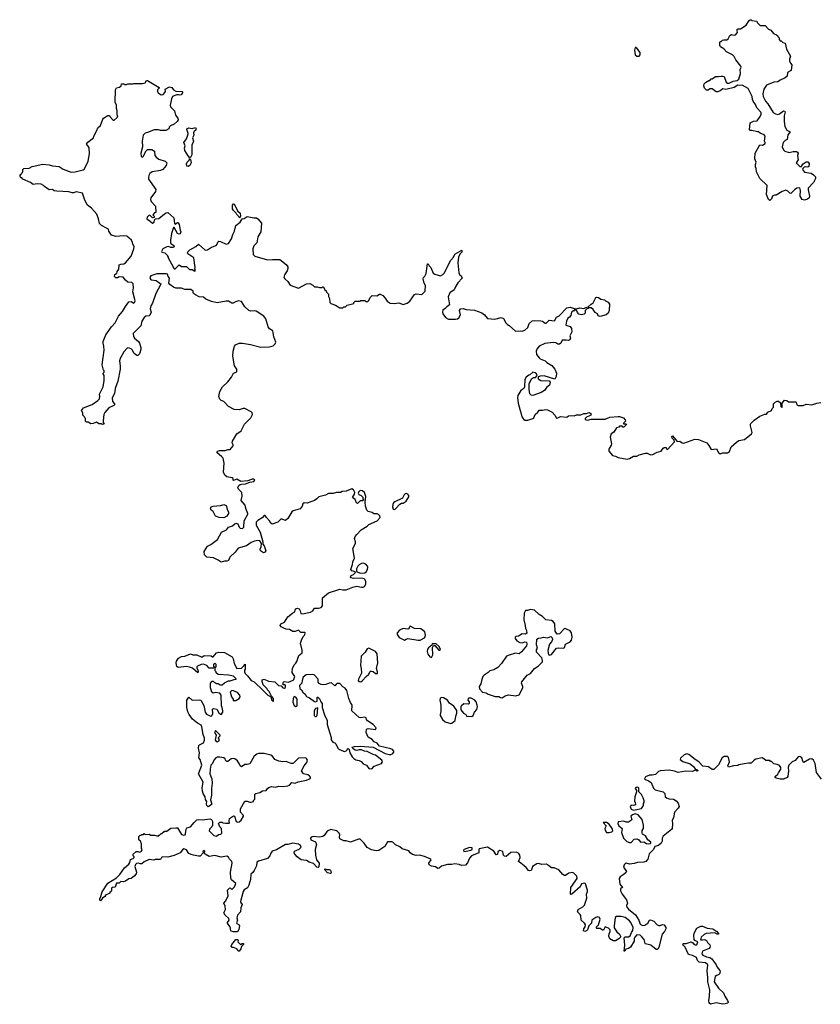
# Model space of a CAD drawing. Extents: x 2106670 to 2323771, y 35271 to 224896.
# Tile 40 of 256: x 2149280 to 2159148, y 65617 to 77750. Entities that reach past the tile are written whole.
import ezdxf

# ---------------------------------------------------------------- set-up
doc = ezdxf.new("R2010")
doc.units = 0

msp = doc.modelspace()

# ---------------------------------------------------------------- linework, layer by layer
at = {"layer": '0CON20XD'}
for points in [[(2158527, 75523), (2158508, 75535), (2158484, 75595), (2158492, 75705), (2158402, 75795), (2158362, 75875), (2158358, 75915), (2158348, 75935), (2158348, 75965), (2158358, 75995), (2158342, 76035), (2158347, 76105), (2158402, 76208), (2158435, 76202), (2158468, 76225), (2158470, 76235), (2158462, 76255), (2158468, 76315), (2158455, 76332), (2158405, 76350), (2158385, 76370), (2158375, 76368), (2158305, 76386), (2158284, 76384), (2158274, 76394), (2158285, 76480), (2158325, 76500), (2158368, 76505), (2158408, 76555), (2158421, 76585), (2158419, 76605), (2158364, 76664), (2158348, 76705), (2158321, 76745), (2158312, 76765), (2158308, 76805), (2158295, 76829), (2158261, 76901), (2158185, 76943), (2158155, 76940), (2158130, 76945), (2158085, 76913), (2157985, 76889), (2157945, 76900), (2157915, 76872), (2157885, 76860), (2157863, 76863), (2157815, 76900), (2157785, 76900), (2157765, 76880), (2157745, 76880), (2157722, 76905), (2157712, 76935), (2157715, 76960), (2157734, 76976), (2157775, 77000), (2157785, 77000), (2157805, 77020), (2157815, 77020), (2157855, 77048), (2157895, 77048), (2157925, 77056), (2157946, 77056), (2157965, 77048), (2157989, 76979), (2158006, 76966), (2158025, 76967), (2158075, 76994), (2158125, 77000), (2158145, 77016), (2158166, 77085), (2158162, 77135), (2158171, 77165), (2158167, 77177), (2158108, 77255), (2158086, 77296), (2158066, 77316), (2157994, 77355), (2157959, 77389), (2157918, 77415), (2157910, 77435), (2157910, 77475), (2157915, 77480), (2157925, 77480), (2157943, 77497), (2157958, 77502), (2157995, 77500), (2158013, 77515), (2158034, 77556), (2158053, 77567), (2158085, 77558), (2158105, 77562), (2158127, 77593), (2158122, 77618), (2158120, 77625), (2158132, 77638), (2158165, 77638), (2158236, 77684), (2158272, 77738), (2158285, 77750), (2158295, 77750), (2158305, 77740), (2158365, 77730), (2158370, 77715), (2158408, 77678), (2158468, 77678), (2158510, 77635), (2158539, 77619), (2158571, 77581), (2158610, 77565), (2158620, 77555), (2158623, 77543), (2158640, 77525), (2158640, 77505), (2158655, 77490), (2158665, 77490), (2158685, 77470), (2158715, 77460), (2158732, 77385), (2158779, 77299), (2158768, 77265), (2158768, 77245), (2158780, 77215), (2158798, 77195), (2158788, 77125), (2158745, 77100), (2158738, 77055), (2158716, 77034), (2158654, 77006), (2158625, 76983), (2158575, 76979), (2158487, 76943), (2158454, 76895), (2158439, 76835), (2158444, 76804), (2158471, 76745), (2158503, 76713), (2158567, 76607), (2158595, 76589), (2158625, 76581), (2158645, 76588), (2158695, 76628), (2158713, 76623), (2158717, 76615), (2158703, 76565), (2158703, 76495), (2158712, 76432), (2158735, 76390), (2158777, 76367), (2158765, 76350), (2158748, 76332), (2158738, 76275), (2158715, 76262), (2158690, 76235), (2158680, 76185), (2158694, 76145), (2158710, 76130), (2158765, 76114), (2158815, 76126), (2158855, 76127), (2158869, 76119), (2158877, 76105), (2158868, 76075), (2158874, 76025), (2158852, 75985), (2158855, 75980), (2158895, 75940), (2158915, 75940), (2158920, 75955), (2158937, 75973), (2158975, 76000), (2158995, 76000), (2159009, 75979), (2159005, 75940), (2158995, 75932), (2158965, 75938), (2158948, 75932), (2158932, 75918), (2158930, 75905), (2158955, 75872), (2159035, 75858), (2159065, 75839), (2159088, 75815), (2159087, 75795), (2159066, 75745), (2159000, 75675), (2158998, 75655), (2159016, 75576), (2159011, 75555), (2158992, 75538), (2158955, 75524), (2158924, 75535), (2158902, 75575), (2158906, 75645), (2158895, 75680), (2158858, 75672), (2158830, 75655), (2158785, 75610), (2158772, 75612), (2158750, 75635), (2158725, 75648), (2158678, 75632), (2158605, 75588), (2158585, 75588), (2158562, 75578), (2158550, 75565), (2158550, 75545), (2158527, 75523)], [(2156915, 77299), (2156928, 77315), (2156927, 77345), (2156885, 77399), (2156875, 77408), (2156865, 77408), (2156859, 77375), (2156868, 77315), (2156885, 77302), (2156915, 77299)], [(2151844, 73286), (2151892, 73345), (2151917, 73393), (2151950, 73405), (2151958, 73415), (2151958, 73445), (2151928, 73485), (2151909, 73605), (2151912, 73665), (2151927, 73725), (2151940, 73745), (2151985, 73762), (2152025, 73762), (2152125, 73747), (2152254, 73714), (2152355, 73717), (2152405, 73732), (2152430, 73755), (2152436, 73775), (2152412, 73842), (2152402, 73915), (2152361, 73941), (2152341, 73965), (2152312, 74065), (2152290, 74095), (2152195, 74158), (2152174, 74164), (2152125, 74160), (2152106, 74166), (2152055, 74212), (2152016, 74276), (2151975, 74284), (2151940, 74275), (2151912, 74258), (2151895, 74258), (2151853, 74283), (2151823, 74283), (2151715, 74259), (2151645, 74278), (2151575, 74308), (2151545, 74332), (2151493, 74333), (2151445, 74358), (2151422, 74375), (2151418, 74385), (2151420, 74405), (2151390, 74425), (2151315, 74426), (2151275, 74441), (2151205, 74442), (2151176, 74455), (2151132, 74485), (2151118, 74505), (2151128, 74565), (2151110, 74585), (2151100, 74615), (2151085, 74620), (2150971, 74619), (2150895, 74593), (2150885, 74575), (2150891, 74551), (2150905, 74544), (2150962, 74535), (2151008, 74505), (2151018, 74495), (2151016, 74484), (2150957, 74375), (2150915, 74258), (2150896, 74225), (2150888, 74185), (2150900, 74145), (2150885, 74110), (2150875, 74100), (2150835, 74098), (2150815, 74082), (2150785, 74035), (2150774, 73976), (2150677, 73885), (2150683, 73845), (2150697, 73825), (2150743, 73785), (2150756, 73765), (2150775, 73710), (2150773, 73685), (2150757, 73633), (2150738, 73612), (2150725, 73610), (2150692, 73635), (2150665, 73680), (2150655, 73692), (2150635, 73702), (2150615, 73708), (2150605, 73702), (2150564, 73656), (2150520, 73575), (2150510, 73545), (2150519, 73485), (2150517, 73445), (2150490, 73295), (2150457, 73205), (2150449, 73145), (2150419, 73091), (2150424, 73045), (2150447, 73015), (2150448, 73005), (2150440, 72995), (2150378, 72965), (2150330, 72910), (2150319, 72885), (2150310, 72805), (2150310, 72785), (2150320, 72765), (2150295, 72760), (2150285, 72770), (2150255, 72770), (2150225, 72790), (2150187, 72773), (2150155, 72770), (2150125, 72790), (2150105, 72790), (2150092, 72802), (2150090, 72835), (2150082, 72842), (2150078, 72858), (2150060, 72875), (2150060, 72905), (2150040, 72935), (2150065, 72967), (2150175, 73008), (2150245, 73058), (2150262, 73078), (2150268, 73105), (2150263, 73137), (2150308, 73225), (2150320, 73305), (2150320, 73365), (2150310, 73385), (2150310, 73395), (2150320, 73405), (2150320, 73425), (2150313, 73433), (2150297, 73495), (2150321, 73679), (2150319, 73725), (2150307, 73765), (2150308, 73785), (2150342, 73865), (2150413, 73965), (2150456, 74014), (2150499, 74095), (2150546, 74155), (2150583, 74217), (2150626, 74274), (2150655, 74276), (2150685, 74258), (2150696, 74264), (2150703, 74285), (2150673, 74395), (2150683, 74445), (2150680, 74495), (2150662, 74512), (2150615, 74517), (2150585, 74541), (2150555, 74578), (2150507, 74583), (2150485, 74570), (2150465, 74570), (2150450, 74585), (2150452, 74608), (2150465, 74620), (2150478, 74622), (2150480, 74645), (2150502, 74675), (2150505, 74730), (2150525, 74738), (2150565, 74740), (2150585, 74753), (2150655, 74838), (2150688, 74925), (2150689, 74955), (2150673, 74985), (2150672, 75005), (2150658, 75035), (2150602, 75082), (2150565, 75087), (2150465, 75080), (2150410, 75095), (2150380, 75145), (2150375, 75170), (2150352, 75182), (2150290, 75215), (2150265, 75240), (2150252, 75295), (2150230, 75355), (2150166, 75426), (2150115, 75464), (2150084, 75524), (2150053, 75613), (2149975, 75630), (2149945, 75618), (2149925, 75618), (2149885, 75630), (2149737, 75637), (2149705, 75642), (2149685, 75658), (2149643, 75653), (2149584, 75694), (2149575, 75708), (2149545, 75722), (2149495, 75728), (2149445, 75718), (2149414, 75744), (2149320, 75785), (2149305, 75800), (2149295, 75800), (2149280, 75825), (2149288, 75832), (2149292, 75848), (2149308, 75852), (2149310, 75865), (2149320, 75875), (2149320, 75905), (2149333, 75917), (2149395, 75922), (2149435, 75942), (2149565, 75971), (2149645, 75963), (2149685, 75950), (2149765, 75940), (2149816, 75906), (2149915, 75871), (2149964, 75876), (2150062, 75898), (2150075, 75908), (2150096, 75944), (2150123, 76005), (2150141, 76095), (2150138, 76175), (2150104, 76216), (2150120, 76240), (2150190, 76295), (2150193, 76315), (2150232, 76385), (2150242, 76418), (2150277, 76445), (2150303, 76525), (2150315, 76538), (2150365, 76570), (2150385, 76570), (2150390, 76555), (2150422, 76522), (2150435, 76510), (2150445, 76510), (2150480, 76545), (2150488, 76565), (2150480, 76575), (2150482, 76625), (2150473, 76655), (2150473, 76695), (2150457, 76735), (2150463, 76885), (2150475, 76910), (2150512, 76918), (2150530, 76935), (2150535, 76960), (2150565, 76960), (2150573, 76953), (2150595, 76950), (2150615, 76958), (2150675, 76958), (2150685, 76962), (2150795, 76963), (2150825, 76972), (2150845, 77000), (2150855, 77002), (2151000, 76915), (2151000, 76905), (2150978, 76885), (2150977, 76865), (2150985, 76850), (2151025, 76823), (2151050, 76830), (2151069, 76851), (2151077, 76867), (2151072, 76895), (2151125, 76924), (2151155, 76916), (2151177, 76887), (2151205, 76870), (2151282, 76865), (2151289, 76855), (2151271, 76825), (2151255, 76820), (2151236, 76826), (2151214, 76826), (2151165, 76802), (2151152, 76775), (2151134, 76695), (2151137, 76675), (2151189, 76625), (2151199, 76575), (2151230, 76535), (2151233, 76515), (2151222, 76495), (2151186, 76464), (2151137, 76443), (2151123, 76427), (2151118, 76405), (2151080, 76385), (2151015, 76383), (2150993, 76393), (2150937, 76393), (2150868, 76362), (2150828, 76352), (2150804, 76326), (2150790, 76255), (2150792, 76185), (2150773, 76107), (2150778, 76065), (2150794, 76056), (2150804, 76065), (2150838, 76132), (2150855, 76151), (2150909, 76149), (2150941, 76131), (2150944, 76075), (2150961, 76055), (2150995, 76032), (2151073, 76005), (2151093, 75985), (2151085, 75952), (2151045, 75903), (2151015, 75890), (2150914, 75876), (2150885, 75855), (2150872, 75828), (2150866, 75805), (2150869, 75785), (2150959, 75659), (2150956, 75634), (2150896, 75554), (2150892, 75535), (2150899, 75509), (2150952, 75452), (2150960, 75375), (2150942, 75368), (2150920, 75345), (2150938, 75328), (2150938, 75312), (2150915, 75310), (2150888, 75338), (2150875, 75340), (2150852, 75318), (2150849, 75295), (2150889, 75269), (2150915, 75242), (2150938, 75255), (2150940, 75285), (2150952, 75298), (2150995, 75300), (2151065, 75358), (2151085, 75370), (2151105, 75373), (2151178, 75308), (2151187, 75237), (2151195, 75232), (2151225, 75251), (2151235, 75246), (2151245, 75225), (2151256, 75156), (2151266, 75134), (2151258, 75112), (2151245, 75106), (2151225, 75116), (2151185, 75190), (2151175, 75190), (2151150, 75115), (2151137, 75035), (2151138, 75005), (2151145, 74992), (2151179, 74969), (2151185, 74950), (2151168, 74942), (2151145, 74941), (2151116, 74956), (2151095, 74952), (2151044, 74925), (2151030, 74895), (2151034, 74884), (2151070, 74875), (2151100, 74845), (2151100, 74835), (2151110, 74825), (2151110, 74815), (2151170, 74705), (2151170, 74695), (2151185, 74680), (2151195, 74680), (2151212, 74698), (2151245, 74730), (2151275, 74710), (2151335, 74710), (2151375, 74670), (2151405, 74670), (2151438, 74652), (2151448, 74665), (2151440, 74675), (2151442, 74695), (2151426, 74815), (2151353, 74865), (2151349, 74875), (2151352, 74888), (2151378, 74912), (2151453, 74957), (2151485, 74983), (2151563, 74913), (2151575, 74908), (2151595, 74915), (2151645, 74948), (2151703, 74967), (2151716, 74985), (2151721, 75009), (2151735, 75019), (2151755, 75016), (2151825, 74983), (2151855, 74990), (2151890, 75050), (2151906, 75104), (2151929, 75145), (2151946, 75214), (2151998, 75255), (2152022, 75298), (2152045, 75300), (2152085, 75323), (2152165, 75307), (2152197, 75307), (2152216, 75296), (2152262, 75242), (2152252, 75135), (2152214, 75076), (2152201, 74999), (2152166, 74964), (2152152, 74925), (2152158, 74855), (2152177, 74837), (2152335, 74790), (2152395, 74795), (2152485, 74793), (2152565, 74734), (2152584, 74705), (2152584, 74685), (2152576, 74655), (2152542, 74605), (2152537, 74575), (2152549, 74555), (2152584, 74524), (2152615, 74478), (2152715, 74442), (2152815, 74493), (2152855, 74500), (2152895, 74480), (2152915, 74460), (2152945, 74460), (2152975, 74450), (2153005, 74450), (2153015, 74460), (2153025, 74460), (2153042, 74422), (2153058, 74408), (2153062, 74392), (2153087, 74367), (2153088, 74338), (2153100, 74315), (2153104, 74264), (2153114, 74254), (2153174, 74234), (2153228, 74198), (2153265, 74200), (2153275, 74210), (2153297, 74213), (2153318, 74232), (2153397, 74253), (2153400, 74265), (2153415, 74280), (2153475, 74280), (2153485, 74290), (2153535, 74290), (2153548, 74278), (2153572, 74278), (2153585, 74290), (2153600, 74325), (2153625, 74350), (2153682, 74348), (2153715, 74368), (2153725, 74368), (2153755, 74350)], [(2151385, 76050), (2151375, 76050), (2151355, 76072), (2151315, 76140), (2151310, 76165), (2151318, 76195), (2151303, 76235), (2151337, 76283), (2151353, 76327), (2151356, 76346), (2151340, 76395), (2151342, 76405), (2151364, 76416), (2151405, 76410), (2151445, 76420), (2151456, 76404), (2151446, 76384), (2151430, 76375), (2151422, 76355), (2151428, 76325), (2151412, 76295), (2151422, 76255), (2151403, 76205), (2151402, 76085), (2151385, 76050)], [(2151355, 75940), (2151340, 75945), (2151338, 75975), (2151344, 75995), (2151372, 76025), (2151375, 76040), (2151387, 76027), (2151392, 75985), (2151378, 75955), (2151355, 75940)], [(2151995, 75310), (2151955, 75350), (2151950, 75365), (2151917, 75397), (2151905, 75420), (2151902, 75465), (2151915, 75480), (2151925, 75480), (2151966, 75396), (2151997, 75365), (2152002, 75335), (2151995, 75310)], [(2153755, 74350), (2153785, 74320), (2153811, 74281), (2153845, 74258), (2153895, 74253), (2153955, 74262), (2154005, 74242), (2154055, 74258), (2154088, 74282), (2154145, 74362), (2154165, 74370), (2154237, 74363), (2154277, 74403), (2154282, 74475), (2154267, 74505), (2154253, 74555), (2154258, 74572), (2154275, 74590), (2154289, 74621), (2154305, 74740), (2154315, 74740), (2154326, 74716), (2154346, 74696), (2154377, 74625), (2154395, 74614), (2154465, 74592), (2154495, 74608), (2154512, 74625), (2154596, 74785), (2154627, 74823), (2154645, 74862), (2154728, 74908), (2154730, 74885), (2154705, 74860), (2154688, 74825), (2154680, 74755), (2154691, 74631), (2154701, 74611), (2154722, 74595), (2154732, 74565), (2154682, 74508), (2154654, 74466), (2154635, 74422), (2154582, 74385), (2154560, 74335), (2154578, 74235), (2154545, 74212), (2154525, 74190), (2154495, 74170), (2154491, 74145), (2154496, 74125), (2154529, 74079), (2154565, 74060), (2154651, 74059), (2154675, 74064), (2154692, 74075), (2154713, 74115), (2154700, 74165), (2154715, 74187), (2154745, 74190), (2154785, 74178), (2154885, 74170), (2154975, 74138), (2155008, 74115), (2155048, 74068), (2155135, 74060), (2155215, 74082), (2155245, 74068), (2155272, 74015), (2155294, 73994), (2155315, 73982), (2155393, 73913), (2155457, 73917), (2155475, 73912), (2155505, 73922), (2155542, 73955), (2155558, 74005), (2155595, 74040), (2155626, 74044), (2155705, 74039), (2155724, 74034), (2155755, 74010), (2155768, 74012), (2155805, 74048), (2155872, 74038), (2155897, 74083), (2155928, 74102), (2156025, 74200), (2156064, 74206), (2156115, 74190), (2156145, 74188), (2156185, 74199), (2156235, 74190), (2156260, 74205), (2156288, 74212), (2156326, 74244), (2156348, 74262), (2156382, 74325), (2156395, 74332), (2156415, 74328), (2156445, 74308), (2156487, 74297), (2156500, 74285), (2156535, 74270), (2156550, 74245), (2156547, 74165), (2156532, 74135), (2156510, 74115), (2156433, 74093), (2156412, 74102), (2156400, 74125), (2156375, 74142), (2156349, 74179), (2156325, 74200), (2156295, 74200), (2156285, 74190), (2156272, 74188), (2156250, 74165), (2156250, 74135), (2156237, 74123), (2156205, 74112), (2156171, 74121), (2156155, 74140), (2156145, 74170), (2156115, 74170), (2156105, 74160), (2156095, 74160), (2156082, 74145), (2156073, 74105), (2156058, 74085), (2156037, 74073), (2156018, 74035), (2156010, 73985), (2156065, 73968), (2156080, 73945), (2156087, 73905), (2156062, 73855), (2156068, 73825), (2156060, 73805), (2156045, 73798), (2156015, 73802), (2155965, 73800), (2155950, 73765), (2155935, 73752), (2155913, 73753), (2155887, 73767), (2155855, 73772), (2155751, 73759), (2155685, 73728), (2155655, 73690), (2155648, 73665), (2155652, 73625), (2155682, 73585), (2155695, 73572), (2155755, 73548), (2155778, 73525), (2155838, 73488), (2155875, 73442), (2155896, 73395), (2155891, 73355), (2155875, 73320), (2155743, 73363), (2155695, 73358), (2155672, 73348), (2155670, 73325), (2155705, 73302), (2155805, 73300), (2155820, 73285), (2155812, 73245), (2155774, 73216), (2155749, 73181), (2155706, 73154), (2155605, 73120), (2155585, 73122), (2155568, 73138), (2155558, 73195), (2155558, 73262), (2155590, 73325), (2155615, 73340), (2155638, 73342), (2155660, 73365), (2155650, 73385), (2155635, 73398), (2155605, 73408), (2155568, 73372), (2155555, 73370), (2155522, 73345), (2155508, 73315), (2155502, 73225), (2155493, 73207), (2155455, 73182), (2155420, 73120), (2155417, 73095), (2155424, 73024), (2155447, 72935), (2155463, 72895), (2155470, 72855), (2155492, 72825), (2155507, 72817), (2155545, 72816), (2155606, 72834), (2155616, 72844), (2155632, 72885), (2155666, 72914), (2155685, 72940), (2155725, 72938), (2155764, 72946), (2155785, 72944), (2155842, 72912), (2155877, 72875), (2155895, 72840), (2155915, 72842), (2155945, 72862), (2156025, 72852), (2156045, 72868), (2156085, 72872), (2156115, 72868), (2156145, 72882), (2156195, 72882), (2156233, 72897), (2156265, 72898), (2156287, 72907), (2156305, 72908), (2156322, 72895), (2156318, 72875), (2156305, 72868), (2156265, 72852), (2156250, 72835), (2156250, 72825), (2156277, 72817), (2156325, 72827), (2156495, 72827), (2156555, 72851), (2156655, 72861), (2156675, 72861), (2156722, 72842), (2156745, 72820), (2156748, 72802), (2156720, 72775), (2156725, 72770), (2156755, 72770), (2156758, 72762), (2156725, 72730), (2156715, 72730), (2156705, 72740), (2156675, 72740), (2156665, 72730), (2156635, 72720), (2156603, 72667), (2156572, 72645), (2156558, 72605), (2156574, 72525), (2156571, 72505), (2156543, 72457), (2156542, 72435), (2156585, 72378), (2156625, 72370), (2156655, 72353), (2156766, 72336), (2156795, 72342), (2156845, 72373), (2156885, 72372), (2156914, 72386), (2156995, 72410), (2157015, 72408), (2157055, 72388), (2157085, 72392), (2157138, 72422), (2157188, 72435), (2157211, 72469), (2157225, 72478), (2157247, 72477), (2157252, 72462), (2157265, 72452), (2157352, 72548), (2157348, 72568), (2157322, 72595), (2157320, 72615), (2157325, 72620), (2157383, 72553), (2157415, 72556), (2157445, 72536), (2157465, 72531), (2157601, 72579), (2157646, 72576), (2157748, 72535), (2157774, 72504), (2157802, 72452), (2157870, 72460), (2157895, 72418), (2157915, 72402), (2157947, 72413), (2158006, 72414), (2158031, 72429), (2158049, 72485), (2158115, 72544), (2158145, 72564), (2158214, 72576), (2158302, 72645), (2158309, 72665), (2158286, 72745), (2158287, 72765), (2158293, 72775), (2158334, 72816), (2158402, 72865), (2158465, 72887), (2158485, 72888), (2158500, 72915), (2158545, 72933), (2158555, 72960), (2158570, 72975), (2158570, 73015), (2158590, 73035), (2158615, 73050), (2158635, 73050), (2158658, 73028), (2158660, 72985), (2158675, 72970), (2158680, 72975), (2158680, 73025), (2158705, 73060), (2158735, 73058), (2158755, 73042), (2158842, 73042), (2158850, 73035), (2158860, 73005), (2158875, 72994), (2158935, 72997), (2158975, 73013), (2159045, 73003), (2159104, 73026), (2159155, 73034)], [(2152163, 68127), (2152180, 68145), (2152180, 68205), (2152190, 68215), (2152242, 68228), (2152273, 68247), (2152317, 68253), (2152335, 68278), (2152352, 68288), (2152385, 68300), (2152435, 68291), (2152475, 68303), (2152525, 68299), (2152585, 68310), (2152605, 68318), (2152635, 68348), (2152675, 68340), (2152711, 68359), (2152815, 68378), (2152854, 68396), (2152863, 68405), (2152863, 68415), (2152851, 68431), (2152832, 68445), (2152778, 68458), (2152752, 68495), (2152785, 68555), (2152820, 68595), (2152829, 68625), (2152817, 68647), (2152805, 68656), (2152715, 68649), (2152655, 68590), (2152645, 68584), (2152625, 68584), (2152565, 68607), (2152525, 68604), (2152475, 68612), (2152424, 68634), (2152396, 68676), (2152375, 68686), (2152295, 68708), (2152225, 68707), (2152205, 68700), (2152170, 68675), (2152115, 68582), (2152085, 68570), (2152055, 68572), (2152015, 68543), (2151997, 68555), (2151986, 68586), (2151966, 68615), (2151932, 68642), (2151915, 68646), (2151888, 68642), (2151845, 68610), (2151835, 68610), (2151818, 68625), (2151813, 68643), (2151795, 68652), (2151745, 68664), (2151715, 68664), (2151696, 68654), (2151675, 68626), (2151655, 68585), (2151636, 68565), (2151626, 68515), (2151622, 68455), (2151648, 68395), (2151653, 68343), (2151644, 68274), (2151646, 68195), (2151632, 68135), (2151648, 68085), (2151625, 68062), (2151605, 68052), (2151588, 68068), (2151583, 68085), (2151588, 68115), (2151571, 68141), (2151566, 68175), (2151543, 68213), (2151533, 68245), (2151530, 68285), (2151541, 68355), (2151482, 68455), (2151525, 68565), (2151504, 68634), (2151488, 68655), (2151496, 68715), (2151486, 68775), (2151490, 68805), (2151496, 68814), (2151545, 68838), (2151558, 68872), (2151558, 68898), (2151541, 68941), (2151527, 69035), (2151515, 69056), (2151470, 69080), (2151411, 69131), (2151367, 69187), (2151352, 69222), (2151339, 69275), (2151340, 69365), (2151365, 69400), (2151405, 69364), (2151495, 69370), (2151514, 69364), (2151550, 69300), (2151567, 69215), (2151584, 69194), (2151614, 69174), (2151635, 69168), (2151650, 69170), (2151661, 69199), (2151658, 69252), (2151675, 69262), (2151710, 69255), (2151735, 69210), (2151755, 69190), (2151768, 69192), (2151782, 69215), (2151782, 69235), (2151777, 69275), (2151767, 69295), (2151762, 69425), (2151745, 69452), (2151695, 69458), (2151665, 69450), (2151650, 69465), (2151630, 69515), (2151630, 69575), (2151652, 69598), (2151665, 69600), (2151682, 69582), (2151695, 69580), (2151705, 69570), (2151725, 69570), (2151753, 69553), (2151775, 69552), (2151805, 69580), (2151855, 69602), (2151875, 69602), (2151925, 69620), (2151948, 69622), (2151948, 69628), (2151915, 69660), (2151893, 69663), (2151855, 69672), (2151725, 69680), (2151702, 69702), (2151700, 69715), (2151690, 69725), (2151690, 69765), (2151700, 69775), (2151700, 69805), (2151685, 69820), (2151670, 69805), (2151670, 69785), (2151680, 69775), (2151675, 69760), (2151615, 69760), (2151585, 69792), (2151545, 69807), (2151515, 69806), (2151472, 69785), (2151462, 69775), (2151462, 69765), (2151480, 69725), (2151475, 69700), (2151409, 69759), (2151373, 69773), (2151335, 69781), (2151235, 69769), (2151215, 69778), (2151208, 69825), (2151213, 69845), (2151238, 69882), (2151275, 69903), (2151315, 69908), (2151385, 69934), (2151415, 69925), (2151465, 69925), (2151525, 69896), (2151555, 69914), (2151642, 69912), (2151655, 69900), (2151665, 69900), (2151704, 69946), (2151735, 69956), (2151805, 69953), (2151898, 69898), (2151912, 69875), (2151923, 69815), (2151956, 69756), (2152012, 69758), (2152048, 69792), (2152050, 69805), (2152060, 69810), (2152060, 69745), (2152050, 69735), (2152050, 69715), (2152058, 69695), (2152086, 69666), (2152135, 69608), (2152170, 69590), (2152279, 69489), (2152340, 69425), (2152370, 69410), (2152380, 69395), (2152385, 69370), (2152405, 69350), (2152410, 69355), (2152407, 69387), (2152382, 69412), (2152355, 69470), (2152335, 69490), (2152330, 69505), (2152283, 69553), (2152268, 69595), (2152270, 69615), (2152295, 69622), (2152348, 69598), (2152425, 69591), (2152470, 69545), (2152505, 69540), (2152525, 69518), (2152545, 69513), (2152555, 69520), (2152558, 69545), (2152552, 69552), (2152532, 69552), (2152522, 69562), (2152530, 69585), (2152540, 69595), (2152595, 69588), (2152651, 69609), (2152661, 69619), (2152673, 69655), (2152638, 69705), (2152642, 69755), (2152665, 69800), (2152685, 69820), (2152697, 69843), (2152722, 69915), (2152762, 69948), (2152762, 69982), (2152743, 70065), (2152752, 70105), (2152775, 70150), (2152795, 70170), (2152800, 70195), (2152795, 70200), (2152745, 70200), (2152715, 70228), (2152675, 70212), (2152645, 70210), (2152607, 70237), (2152565, 70238), (2152535, 70250), (2152505, 70268), (2152492, 70285), (2152498, 70305), (2152544, 70326), (2152585, 70392), (2152642, 70438), (2152670, 70455), (2152681, 70489), (2152705, 70500), (2152725, 70490), (2152737, 70467), (2152744, 70434), (2152765, 70428), (2152865, 70447), (2152894, 70466), (2152915, 70497), (2152965, 70497), (2152995, 70507), (2153013, 70527), (2153013, 70625), (2153085, 70687), (2153225, 70732), (2153264, 70724), (2153305, 70724), (2153385, 70757), (2153435, 70769), (2153495, 70756), (2153515, 70757), (2153532, 70765), (2153546, 70794), (2153548, 70825), (2153539, 70849), (2153525, 70861), (2153495, 70870), (2153395, 70864), (2153365, 70874), (2153357, 70885), (2153365, 70902), (2153396, 70914), (2153416, 70934), (2153420, 70945), (2153375, 70960), (2153363, 70975), (2153383, 71035), (2153385, 71070), (2153406, 71114), (2153385, 71235), (2153418, 71295), (2153419, 71315), (2153405, 71355), (2153415, 71382), (2153434, 71406), (2153490, 71465), (2153565, 71509), (2153585, 71529), (2153685, 71573), (2153722, 71615), (2153721, 71635), (2153704, 71654), (2153685, 71661), (2153645, 71661), (2153625, 71676), (2153575, 71688), (2153558, 71705), (2153541, 71755), (2153538, 71805), (2153548, 71875), (2153530, 71925), (2153505, 71946), (2153475, 71948), (2153455, 71927), (2153454, 71914), (2153460, 71900), (2153490, 71885), (2153510, 71865), (2153510, 71845), (2153520, 71835), (2153505, 71820), (2153475, 71820), (2153445, 71790), (2153430, 71795), (2153416, 71836), (2153383, 71863), (2153407, 71903), (2153411, 71925), (2153396, 71955), (2153375, 71968), (2153305, 71942), (2153255, 71936), (2153235, 71922), (2153185, 71925), (2153145, 71911), (2153085, 71912), (2153050, 71890), (2152969, 71871), (2152944, 71845), (2152913, 71827), (2152825, 71794), (2152785, 71798), (2152768, 71785), (2152760, 71755), (2152736, 71724), (2152652, 71698), (2152635, 71687), (2152586, 71604), (2152555, 71577), (2152505, 71598), (2152463, 71557), (2152390, 71535), (2152374, 71544), (2152361, 71575), (2152324, 71614), (2152305, 71642), (2152295, 71640), (2152270, 71610), (2152215, 71578), (2152195, 71556), (2152193, 71523), (2152244, 71434), (2152276, 71315), (2152278, 71288), (2152292, 71265), (2152312, 71205), (2152303, 71187), (2152285, 71182), (2152250, 71205), (2152246, 71225), (2152257, 71255), (2152260, 71295), (2152240, 71330), (2152215, 71333), (2152175, 71324), (2152135, 71307), (2152075, 71268), (2151971, 71239), (2151935, 71190), (2151872, 71128), (2151854, 71086), (2151834, 71076), (2151803, 71077), (2151764, 71064), (2151725, 71091), (2151667, 71117), (2151588, 71128), (2151558, 71155), (2151553, 71195), (2151595, 71261), (2151635, 71281), (2151717, 71343), (2151767, 71435), (2151828, 71465), (2151855, 71496), (2151905, 71512), (2151935, 71543), (2151945, 71546), (2151969, 71539), (2151984, 71495), (2151998, 71485), (2152025, 71482), (2152043, 71495), (2152046, 71575), (2152094, 71655), (2152094, 71665), (2152066, 71725), (2152058, 71768), (2152008, 71825), (2152021, 71879), (2152019, 71925), (2151977, 71965), (2151970, 71985), (2151981, 72009), (2151998, 72022), (2152015, 72028), (2152065, 72029), (2152115, 72051), (2152165, 72060), (2152178, 72075), (2152164, 72086), (2152145, 72087), (2152094, 72066), (2152005, 72058), (2151955, 72088), (2151915, 72072), (2151910, 72075), (2151910, 72095), (2151900, 72105), (2151835, 72118), (2151807, 72137), (2151793, 72173), (2151801, 72285), (2151789, 72345), (2151773, 72365), (2151708, 72415), (2151717, 72433), (2151745, 72443), (2151812, 72442), (2151845, 72454), (2151876, 72454), (2151912, 72498), (2151912, 72512), (2151898, 72535), (2151903, 72555), (2151958, 72645), (2152010, 72685), (2152051, 72765), (2152129, 72845), (2152149, 72885), (2152147, 72905), (2152135, 72918), (2152055, 72957), (2152035, 72958), (2151985, 72943), (2151925, 72948), (2151855, 72982), (2151798, 73045), (2151765, 73057), (2151747, 73075), (2151736, 73105), (2151745, 73170), (2151778, 73225), (2151844, 73286)], [(2153905, 71713), (2153965, 71778), (2153988, 71792), (2154007, 71793), (2154045, 71818), (2154075, 71870), (2154076, 71885), (2154065, 71903), (2154045, 71912), (2154032, 71908), (2154018, 71895), (2154000, 71855), (2153905, 71809), (2153889, 71795), (2153879, 71775), (2153877, 71747), (2153885, 71720), (2153905, 71713)], [(2151795, 71613), (2151737, 71617), (2151694, 71634), (2151665, 71688), (2151642, 71705), (2151633, 71723), (2151641, 71749), (2151665, 71757), (2151756, 71764), (2151795, 71777), (2151823, 71765), (2151831, 71751), (2151836, 71716), (2151854, 71685), (2151854, 71665), (2151835, 71633), (2151795, 71613)], [(2153475, 70930), (2153535, 70933), (2153552, 70945), (2153567, 70975), (2153571, 71005), (2153566, 71015), (2153545, 71039), (2153515, 71051), (2153495, 71049), (2153466, 71034), (2153448, 71015), (2153433, 70985), (2153432, 70952), (2153475, 70930)], [(2155225, 69392), (2155265, 69417), (2155305, 69430), (2155395, 69418), (2155435, 69431), (2155480, 69515), (2155481, 69535), (2155466, 69575), (2155471, 69589), (2155535, 69671), (2155575, 69694), (2155627, 69755), (2155671, 69785), (2155724, 69835), (2155726, 69854), (2155715, 69887), (2155650, 69955), (2155652, 69985), (2155662, 70005), (2155650, 70045), (2155654, 70116), (2155675, 70130), (2155709, 70131), (2155735, 70142), (2155785, 70132), (2155825, 70148), (2155842, 70132), (2155846, 70114), (2155836, 70084), (2155810, 70055), (2155789, 69975), (2155792, 69945), (2155803, 69925), (2155815, 69921), (2155835, 69927), (2155896, 70004), (2155925, 70011), (2155985, 70007), (2155996, 70014), (2156007, 70053), (2156065, 70083), (2156080, 70105), (2156091, 70141), (2156082, 70195), (2156065, 70218), (2156013, 70243), (2155995, 70247), (2155935, 70180), (2155905, 70178), (2155879, 70215), (2155877, 70305), (2155857, 70335), (2155835, 70345), (2155767, 70355), (2155726, 70396), (2155685, 70419), (2155625, 70473), (2155575, 70482), (2155538, 70468), (2155515, 70468), (2155499, 70435), (2155494, 70355), (2155512, 70285), (2155516, 70246), (2155528, 70222), (2155529, 70191), (2155515, 70178), (2155475, 70182), (2155430, 70155), (2155395, 70148), (2155388, 70142), (2155388, 70125), (2155407, 70095), (2155445, 70076), (2155475, 70073), (2155505, 70082), (2155525, 70080), (2155533, 70055), (2155527, 70035), (2155465, 69960), (2155435, 69937), (2155393, 69943), (2155315, 69921), (2155282, 69905), (2155219, 69815), (2155172, 69768), (2155125, 69740), (2155075, 69724), (2155053, 69707), (2155005, 69673), (2154990, 69655), (2154975, 69620), (2154963, 69565), (2154943, 69535), (2154949, 69505), (2154985, 69463), (2155030, 69455), (2155055, 69440), (2155141, 69411), (2155185, 69411), (2155206, 69396), (2155225, 69392)], [(2154191, 70102), (2154215, 70103), (2154268, 70132), (2154278, 70145), (2154281, 70165), (2154272, 70205), (2154225, 70242), (2154145, 70248), (2154095, 70277), (2154085, 70270), (2154075, 70242), (2154065, 70238), (2154005, 70249), (2153962, 70228), (2153933, 70195), (2153933, 70175), (2153958, 70135), (2154025, 70102), (2154045, 70118), (2154065, 70123), (2154191, 70102)], [(2154355, 69892), (2154374, 69925), (2154368, 70015), (2154382, 70038), (2154398, 70038), (2154445, 69982), (2154455, 69980), (2154465, 69990), (2154451, 70025), (2154415, 70058), (2154365, 70060), (2154358, 70042), (2154319, 70011), (2154308, 69992), (2154302, 69965), (2154312, 69932), (2154335, 69898), (2154355, 69892)], [(2153485, 69592), (2153507, 69605), (2153552, 69658), (2153585, 69683), (2153596, 69714), (2153605, 69720), (2153615, 69723), (2153635, 69717), (2153665, 69692), (2153690, 69695), (2153690, 69715), (2153676, 69755), (2153696, 69825), (2153687, 69935), (2153665, 69964), (2153585, 70004), (2153563, 69997), (2153540, 69955), (2153504, 69925), (2153490, 69905), (2153481, 69791), (2153490, 69755), (2153494, 69696), (2153457, 69625), (2153452, 69605), (2153462, 69595), (2153485, 69592)], [(2153615, 68518), (2153625, 68523), (2153649, 68551), (2153738, 68585), (2153752, 68605), (2153743, 68625), (2153667, 68687), (2153635, 68696), (2153565, 68730), (2153530, 68735), (2153495, 68753), (2153465, 68753), (2153435, 68744), (2153415, 68747), (2153387, 68767), (2153380, 68785), (2153406, 68794), (2153475, 68799), (2153635, 68786), (2153785, 68706), (2153835, 68694), (2153855, 68694), (2153876, 68704), (2153892, 68725), (2153892, 68735), (2153875, 68758), (2153856, 68766), (2153716, 68796), (2153685, 68834), (2153650, 68850), (2153625, 68879), (2153575, 68907), (2153550, 68965), (2153555, 69008), (2153575, 69016), (2153665, 69004), (2153674, 69025), (2153635, 69064), (2153568, 69108), (2153556, 69125), (2153549, 69145), (2153530, 69155), (2153485, 69148), (2153465, 69152), (2153376, 69235), (2153379, 69305), (2153357, 69337), (2153339, 69385), (2153314, 69484), (2153293, 69513), (2153265, 69530), (2153225, 69568), (2153195, 69572), (2153184, 69566), (2153165, 69540), (2153125, 69578), (2153094, 69576), (2153055, 69558), (2153025, 69552), (2152995, 69558), (2152971, 69571), (2152960, 69585), (2152960, 69625), (2152910, 69675), (2152892, 69682), (2152810, 69675), (2152774, 69646), (2152760, 69605), (2152757, 69573), (2152730, 69545), (2152735, 69510), (2152755, 69490), (2152768, 69465), (2152799, 69439), (2152815, 69408), (2152854, 69394), (2152915, 69348), (2152925, 69342), (2152948, 69352), (2152945, 69400), (2152955, 69400), (2152978, 69375), (2152992, 69342), (2153010, 69325), (2153008, 69275), (2153036, 69185), (2153070, 69115), (2153071, 69065), (2153118, 68905), (2153118, 68875), (2153140, 68845), (2153165, 68838), (2153178, 68825), (2153200, 68775), (2153215, 68762), (2153272, 68738), (2153285, 68733), (2153305, 68740), (2153318, 68752), (2153320, 68765), (2153328, 68768), (2153340, 68755), (2153348, 68715), (2153378, 68665), (2153397, 68647), (2153425, 68630), (2153465, 68622), (2153488, 68608), (2153515, 68582), (2153554, 68564), (2153585, 68522), (2153615, 68518)], [(2151945, 69360), (2151985, 69386), (2151996, 69405), (2151994, 69425), (2151965, 69458), (2151915, 69480), (2151895, 69482), (2151873, 69465), (2151890, 69405), (2151910, 69375), (2151912, 69362), (2151945, 69360)], [(2152685, 69288), (2152695, 69290), (2152701, 69305), (2152702, 69375), (2152683, 69403), (2152665, 69410), (2152649, 69385), (2152645, 69340), (2152665, 69300), (2152685, 69288)], [(2154595, 69078), (2154605, 69080), (2154646, 69115), (2154654, 69166), (2154670, 69205), (2154668, 69238), (2154630, 69290), (2154576, 69326), (2154554, 69364), (2154505, 69393), (2154475, 69398), (2154462, 69385), (2154457, 69363), (2154469, 69305), (2154471, 69225), (2154461, 69189), (2154462, 69175), (2154490, 69125), (2154525, 69098), (2154595, 69078)], [(2154855, 69162), (2154871, 69175), (2154884, 69216), (2154915, 69248), (2154923, 69285), (2154920, 69305), (2154907, 69345), (2154892, 69365), (2154845, 69390), (2154815, 69390), (2154807, 69385), (2154804, 69365), (2154822, 69342), (2154822, 69325), (2154813, 69317), (2154755, 69318), (2154724, 69296), (2154718, 69285), (2154718, 69245), (2154750, 69205), (2154779, 69189), (2154792, 69162), (2154815, 69169), (2154855, 69162)], [(2152935, 69164), (2152946, 69176), (2152955, 69270), (2152925, 69262), (2152909, 69235), (2152911, 69175), (2152923, 69165), (2152935, 69164)], [(2151715, 68852), (2151740, 68865), (2151740, 68885), (2151730, 68895), (2151730, 68905), (2151750, 68925), (2151750, 68935), (2151695, 68990), (2151683, 68965), (2151700, 68935), (2151690, 68875), (2151700, 68855), (2151715, 68852)], [(2159162, 68392), (2159100, 68475), (2159086, 68585), (2159066, 68626), (2159045, 68640), (2159015, 68636), (2158945, 68598), (2158932, 68612), (2158919, 68655), (2158895, 68669), (2158874, 68665), (2158838, 68622), (2158802, 68605), (2158761, 68565), (2158753, 68535), (2158756, 68495), (2158749, 68425), (2158739, 68411), (2158695, 68392), (2158655, 68392), (2158603, 68403), (2158592, 68412), (2158590, 68425), (2158626, 68454), (2158635, 68470), (2158662, 68515), (2158662, 68535), (2158645, 68558), (2158615, 68572), (2158575, 68580), (2158548, 68608), (2158535, 68610), (2158525, 68620), (2158475, 68620), (2158453, 68643), (2158433, 68653), (2158355, 68637), (2158334, 68626), (2158295, 68588), (2158265, 68590), (2158208, 68582), (2158145, 68567), (2158132, 68558), (2158077, 68557), (2158015, 68540), (2158010, 68555), (2158030, 68605), (2158017, 68657), (2158005, 68672), (2157965, 68672), (2157940, 68655), (2157894, 68566), (2157879, 68551), (2157835, 68512), (2157815, 68512), (2157770, 68545), (2157702, 68552), (2157652, 68605), (2157605, 68633), (2157527, 68697), (2157505, 68703), (2157471, 68689), (2157425, 68648), (2157422, 68635), (2157455, 68607), (2157545, 68580), (2157588, 68545), (2157612, 68512), (2157625, 68510), (2157638, 68498), (2157638, 68492), (2157625, 68490), (2157615, 68500), (2157605, 68500), (2157573, 68487), (2157485, 68490), (2157395, 68474), (2157351, 68491), (2157285, 68500), (2157175, 68494), (2157155, 68486), (2157115, 68450), (2157075, 68439), (2157045, 68439), (2156992, 68418), (2156983, 68395), (2156992, 68385), (2157031, 68371), (2157065, 68348), (2157091, 68281), (2157111, 68261), (2157213, 68235), (2157234, 68215), (2157238, 68175), (2157251, 68161), (2157285, 68147), (2157338, 68145), (2157373, 68125), (2157397, 68095), (2157408, 68055), (2157398, 68035), (2157350, 67985), (2157340, 67915), (2157324, 67886), (2157328, 67835), (2157323, 67785), (2157315, 67772), (2157211, 67689), (2157200, 67665), (2157199, 67625), (2157186, 67604), (2157155, 67574), (2157110, 67560), (2157093, 67525), (2157038, 67472), (2157021, 67405), (2156997, 67375), (2156975, 67368), (2156895, 67364), (2156855, 67351), (2156795, 67343), (2156755, 67357), (2156741, 67349), (2156730, 67335), (2156723, 67305), (2156760, 67255), (2156753, 67235), (2156718, 67212)], [(2156845, 68008), (2156865, 68012), (2156945, 68028), (2156967, 68065), (2156968, 68092), (2156978, 68105), (2156978, 68125), (2156965, 68160), (2156944, 68204), (2156910, 68235), (2156910, 68285), (2156895, 68293), (2156875, 68290), (2156868, 68275), (2156882, 68252), (2156883, 68235), (2156862, 68175), (2156860, 68115), (2156867, 68107), (2156870, 68075), (2156845, 68068), (2156815, 68072), (2156803, 68055), (2156815, 68023), (2156845, 68008)], [(2156718, 67212), (2156683, 67187), (2156670, 67165), (2156678, 67098), (2156710, 67055), (2156687, 67043), (2156686, 67015), (2156704, 66974), (2156758, 66905), (2156770, 66865), (2156760, 66835), (2156764, 66815), (2156785, 66790), (2156871, 66721), (2156913, 66655), (2156928, 66605), (2156955, 66587), (2156987, 66593), (2157024, 66616), (2157045, 66653), (2157055, 66657), (2157095, 66640), (2157135, 66600), (2157158, 66588), (2157175, 66588), (2157205, 66600), (2157225, 66598), (2157246, 66565), (2157244, 66545), (2157228, 66512), (2157198, 66482), (2157159, 66321), (2157150, 66300), (2157136, 66294), (2157124, 66294), (2157060, 66345), (2156995, 66360), (2156988, 66368), (2156978, 66415), (2156950, 66450), (2156927, 66467), (2156885, 66472), (2156861, 66445), (2156854, 66426), (2156856, 66395), (2156808, 66322), (2156785, 66306), (2156753, 66297), (2156738, 66272), (2156732, 66272), (2156739, 66345), (2156730, 66435), (2156742, 66448), (2156785, 66447), (2156805, 66460), (2156820, 66500), (2156839, 66525), (2156842, 66565), (2156814, 66625), (2156797, 66647), (2156745, 66685), (2156695, 66699), (2156635, 66700), (2156621, 66685), (2156606, 66585), (2156608, 66558), (2156640, 66510), (2156675, 66482), (2156687, 66455), (2156686, 66444), (2156665, 66422), (2156625, 66397), (2156595, 66397), (2156552, 66425), (2156540, 66455), (2156544, 66486), (2156558, 66515), (2156560, 66535), (2156537, 66557), (2156495, 66572), (2156475, 66530), (2156465, 66530), (2156435, 66552), (2156395, 66550), (2156390, 66555), (2156388, 66572), (2156414, 66596), (2156434, 66665), (2156425, 66688), (2156406, 66696), (2156382, 66688), (2156332, 66655), (2156328, 66615), (2156297, 66585), (2156280, 66535), (2156268, 66522), (2156245, 66514), (2156231, 66521), (2156233, 66545), (2156249, 66571), (2156254, 66595), (2156242, 66615), (2156200, 66655), (2156195, 66710), (2156188, 66725), (2156157, 66755), (2156164, 66785), (2156221, 66819), (2156240, 66840), (2156270, 66925), (2156266, 66974), (2156278, 67005), (2156278, 67025), (2156255, 67100), (2156245, 67108), (2156205, 67100), (2156188, 67065), (2156085, 66972), (2156075, 66970), (2156070, 66975), (2156074, 67056), (2156153, 67167), (2156146, 67196), (2156112, 67232), (2156095, 67239), (2156048, 67232), (2156008, 67205), (2155995, 67204), (2155976, 67216), (2155925, 67272), (2155867, 67297), (2155835, 67298), (2155799, 67329), (2155775, 67342), (2155715, 67340), (2155675, 67350), (2155655, 67349), (2155600, 67315), (2155590, 67275), (2155584, 67266), (2155565, 67260), (2155552, 67265), (2155524, 67304), (2155500, 67325), (2155455, 67354), (2155430, 67375), (2155449, 67425), (2155446, 67455), (2155434, 67474), (2155405, 67491), (2155335, 67488), (2155275, 67440), (2155255, 67444), (2155243, 67455), (2155234, 67494), (2155225, 67504), (2155195, 67514), (2155174, 67496), (2155168, 67462), (2155155, 67458), (2155123, 67505), (2155045, 67553), (2154945, 67532), (2154938, 67525), (2154940, 67485), (2154851, 67445), (2154823, 67417), (2154801, 67359), (2154775, 67332), (2154725, 67327), (2154695, 67339), (2154645, 67349), (2154605, 67341), (2154555, 67340), (2154481, 67319), (2154450, 67295), (2154435, 67292), (2154405, 67310), (2154355, 67319), (2154328, 67335), (2154323, 67355), (2154350, 67395), (2154348, 67405), (2154268, 67438), (2154206, 67456), (2154165, 67452), (2154123, 67463), (2154093, 67485), (2154075, 67508), (2153995, 67534), (2153967, 67557), (2153912, 67582), (2153880, 67615), (2153865, 67620), (2153815, 67620), (2153779, 67561), (2153705, 67513), (2153675, 67507), (2153615, 67519), (2153565, 67548), (2153525, 67603), (2153475, 67651), (2153455, 67650), (2153356, 67614), (2153305, 67632), (2153275, 67631), (2153225, 67656), (2153220, 67675), (2153225, 67705), (2153216, 67726), (2153198, 67748), (2153185, 67756), (2153115, 67771), (2153071, 67749), (2153035, 67698), (2153015, 67684), (2152975, 67676), (2152897, 67683), (2152874, 67676), (2152863, 67665), (2152868, 67645), (2152925, 67617), (2152940, 67585), (2152923, 67525), (2152926, 67455), (2152938, 67395), (2152970, 67355), (2152968, 67312), (2152957, 67303), (2152942, 67305), (2152902, 67352), (2152848, 67368), (2152815, 67390), (2152749, 67399), (2152702, 67432), (2152675, 67462), (2152664, 67485), (2152667, 67503), (2152725, 67530), (2152749, 67555), (2152743, 67573), (2152715, 67591), (2152645, 67604), (2152585, 67586), (2152555, 67584), (2152445, 67520), (2152392, 67505), (2152375, 67480), (2152363, 67445), (2152336, 67414), (2152225, 67382), (2152205, 67370), (2152200, 67325), (2152171, 67265), (2152155, 67240), (2152128, 67222), (2152126, 67155), (2152104, 67085), (2152086, 67054), (2152045, 67026), (2152035, 67008), (2152002, 66885), (2152002, 66875), (2152021, 66845), (2152006, 66804), (2152000, 66755), (2151966, 66714), (2151958, 66682), (2151963, 66655), (2151951, 66621), (2151955, 66612), (2151985, 66596), (2151991, 66585), (2151983, 66537), (2151965, 66508), (2151915, 66511), (2151885, 66520), (2151877, 66535), (2151879, 66555), (2151872, 66575), (2151843, 66615), (2151842, 66625), (2151860, 66655), (2151858, 66675), (2151814, 66714), (2151797, 66745), (2151817, 66785), (2151811, 66825), (2151797, 66863), (2151820, 66890), (2151849, 66955), (2151840, 67025), (2151865, 67049), (2151875, 67050), (2151895, 67032), (2151905, 67038), (2151926, 67065), (2151944, 67104), (2151892, 67152), (2151882, 67172), (2151880, 67245), (2151901, 67355), (2151895, 67378), (2151868, 67405), (2151855, 67428), (2151835, 67441), (2151765, 67431), (2151685, 67452), (2151615, 67439), (2151568, 67465), (2151560, 67475), (2151562, 67505), (2151555, 67512), (2151538, 67505), (2151540, 67485), (2151505, 67444), (2151485, 67441), (2151424, 67456), (2151392, 67462), (2151366, 67476), (2151335, 67520), (2151305, 67531), (2151285, 67520), (2151258, 67482), (2151185, 67451), (2151105, 67430), (2151045, 67432), (2151030, 67425), (2151015, 67402), (2150948, 67402), (2150935, 67392), (2150875, 67402), (2150815, 67374), (2150785, 67349), (2150765, 67347), (2150745, 67357), (2150720, 67350), (2150709, 67341), (2150701, 67315), (2150720, 67245), (2150716, 67224), (2150692, 67195), (2150655, 67168), (2150625, 67162), (2150585, 67133), (2150555, 67124), (2150525, 67128), (2150505, 67110), (2150475, 67110), (2150455, 67062), (2150423, 67057), (2150412, 67048), (2150412, 67015), (2150408, 67005), (2150390, 66995), (2150385, 66982), (2150340, 66965), (2150330, 66945), (2150300, 66925), (2150275, 66892), (2150268, 66898), (2150268, 66915), (2150282, 66945), (2150298, 67002), (2150365, 67108), (2150473, 67177), (2150513, 67217), (2150572, 67298), (2150626, 67344), (2150638, 67365), (2150645, 67400), (2150678, 67412), (2150690, 67425), (2150690, 67435), (2150680, 67445), (2150680, 67465), (2150715, 67500), (2150735, 67500), (2150755, 67490), (2150780, 67505), (2150788, 67525), (2150780, 67535), (2150780, 67595), (2150770, 67625), (2150750, 67645), (2150750, 67685), (2150762, 67698), (2150775, 67700), (2150785, 67710), (2150805, 67710), (2150815, 67720), (2150825, 67710), (2150875, 67712), (2150895, 67702), (2150942, 67702), (2150985, 67690), (2150995, 67700), (2151005, 67700), (2151025, 67720), (2151035, 67720), (2151045, 67740), (2151055, 67740), (2151065, 67750), (2151095, 67752), (2151143, 67787), (2151205, 67792), (2151225, 67790), (2151275, 67710), (2151305, 67700), (2151318, 67705), (2151324, 67716), (2151331, 67775), (2151340, 67790), (2151386, 67804), (2151431, 67859), (2151465, 67888), (2151485, 67892), (2151535, 67888), (2151625, 67902), (2151643, 67893), (2151655, 67870), (2151658, 67825), (2151648, 67805), (2151620, 67775), (2151617, 67755), (2151674, 67695), (2151705, 67688), (2151732, 67708), (2151760, 67715), (2151770, 67725), (2151767, 67785), (2151748, 67805), (2151730, 67845), (2151745, 67860), (2151775, 67860), (2151783, 67853), (2151815, 67848), (2151862, 67848), (2151868, 67855), (2151862, 67875), (2151868, 67905), (2151915, 67940), (2151927, 67937), (2151949, 67869), (2151965, 67860), (2151985, 67866), (2152010, 67885), (2152038, 67935), (2152040, 67945), (2152000, 67985), (2152000, 68025), (2152055, 68120), (2152085, 68122), (2152115, 68108), (2152135, 68108), (2152160, 68115), (2152163, 68127)], [(2157035, 67593), (2157055, 67600), (2157060, 67605), (2157058, 67615), (2157024, 67644), (2156995, 67692), (2156958, 67715), (2156951, 67731), (2156952, 67758), (2156970, 67785), (2156971, 67825), (2156954, 67895), (2156905, 67951), (2156865, 67964), (2156835, 67951), (2156814, 67935), (2156824, 67895), (2156821, 67885), (2156785, 67862), (2156757, 67863), (2156725, 67873), (2156658, 67865), (2156654, 67845), (2156666, 67816), (2156704, 67784), (2156696, 67735), (2156722, 67665), (2156765, 67621), (2156795, 67610), (2156815, 67611), (2156855, 67650), (2156886, 67656), (2156912, 67645), (2156930, 67615), (2156975, 67620), (2157005, 67597), (2157035, 67593)], [(2156545, 67732), (2156578, 67742), (2156592, 67755), (2156582, 67785), (2156546, 67836), (2156515, 67857), (2156472, 67858), (2156508, 67815), (2156491, 67785), (2156495, 67761), (2156515, 67734), (2156545, 67732)], [(2154755, 67500), (2154785, 67502), (2154842, 67515), (2154857, 67525), (2154858, 67545), (2154825, 67551), (2154758, 67525), (2154750, 67515), (2154755, 67500)], [(2153105, 67228), (2153075, 67237), (2153040, 67275), (2153042, 67288), (2153068, 67278), (2153095, 67278), (2153109, 67269), (2153120, 67235), (2153115, 67230), (2153105, 67228)], [(2157795, 65617), (2157779, 65629), (2157774, 65664), (2157783, 65715), (2157786, 65795), (2157763, 65893), (2157764, 65944), (2157753, 66035), (2157763, 66095), (2157760, 66105), (2157735, 66126), (2157655, 66136), (2157636, 66155), (2157623, 66193), (2157575, 66220), (2157522, 66232), (2157482, 66322), (2157450, 66355), (2157464, 66366), (2157495, 66368), (2157555, 66386), (2157576, 66376), (2157595, 66352), (2157605, 66348), (2157625, 66350), (2157640, 66385), (2157600, 66405), (2157592, 66415), (2157588, 66465), (2157593, 66495), (2157625, 66554), (2157675, 66579), (2157695, 66578), (2157755, 66554), (2157825, 66548), (2157872, 66515), (2157895, 66490), (2157895, 66482), (2157877, 66483), (2157847, 66497), (2157740, 66490), (2157715, 66478), (2157680, 66445), (2157672, 66412), (2157695, 66410), (2157715, 66417), (2157735, 66410), (2157745, 66402), (2157757, 66377), (2157785, 66350), (2157790, 66335), (2157787, 66315), (2157778, 66305), (2157695, 66272), (2157689, 66239), (2157701, 66221), (2157745, 66201), (2157785, 66193), (2157813, 66175), (2157866, 66105), (2157879, 66075), (2157909, 66035), (2157912, 66015), (2157905, 65993), (2157895, 65980), (2157868, 65972), (2157852, 65958), (2157839, 65895), (2157892, 65815), (2157955, 65757), (2157971, 65715), (2158004, 65665), (2158012, 65645), (2158010, 65630), (2157975, 65622), (2157945, 65619), (2157865, 65634), (2157795, 65617)], [(2151985, 66270), (2151972, 66272), (2151970, 66285), (2151955, 66300), (2151915, 66318), (2151898, 66318), (2151888, 66328), (2151895, 66352), (2151945, 66417), (2151968, 66415), (2151972, 66405), (2151970, 66385), (2152002, 66352), (2152023, 66367), (2152040, 66365), (2152040, 66355), (2152012, 66328), (2152005, 66300), (2151985, 66270)]]:
    msp.add_lwpolyline(points, dxfattribs=at)

doc.saveas('drawing.dxf')
